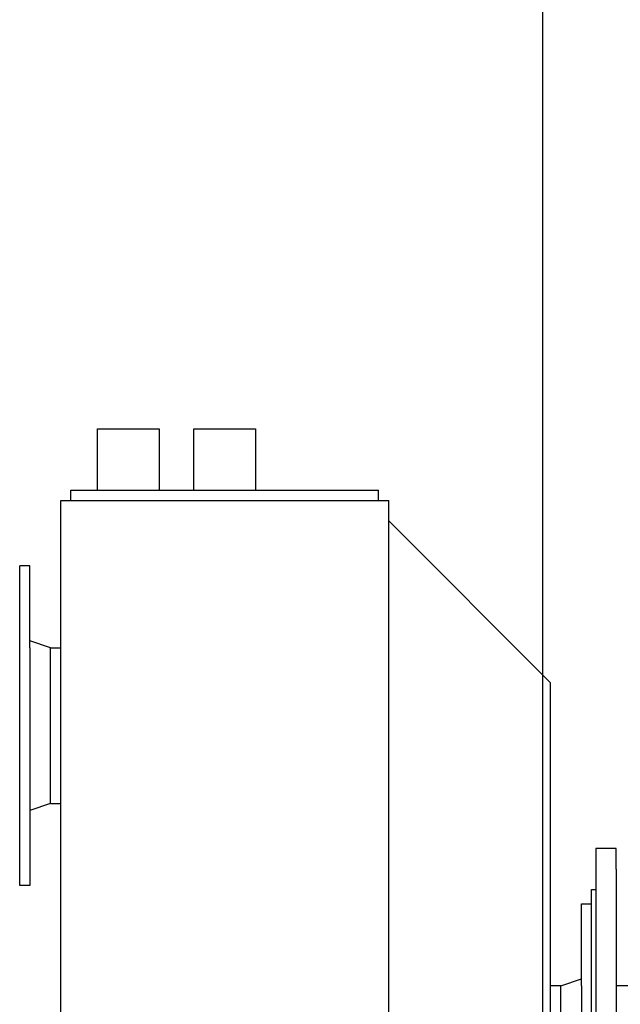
# Model space of a CAD drawing. Header units: millimetres. Extents: x -26820 to -12632, y -5851 to 1958.
# Tile 53 of 95: x -19046 to -19016, y 756 to 804. Entities that reach past the tile are written whole.
import ezdxf

# ---------------------------------------------------------------- set-up
doc = ezdxf.new("R2010")
doc.units = ezdxf.units.MM

# ---------------------------------------------------------------- blocks, each defined once
blk = doc.blocks.new('FRAME FRONT DN65 2X')
at = {"linetype": 'Continuous'}
blk.add_line((-26, 1490), (-26, 0), dxfattribs=at)
blk = doc.blocks.new('2xF')
at = {"linetype": 'Continuous'}
for p, q in [((26, 480), (26, 0)), ((36, 480), (26, 480)), ((36, 470), (36, 480)), ((36, 470), (36, 10)), ((24, 460), (26, 460)), ((24, 50), (24, 460)), ((1074, 413.05), (36, 413.05))]:
    blk.add_line(p, q, dxfattribs=at)
blk.add_blockref('FRAME FRONT DN65 2X', (26, 0))
blk = doc.blocks.new('fl')
for p, q in [((-5, 38.05), (-5, 78.05)), ((-5, 78.05), (0, 78.05)), ((0, -78.05), (0, 78.05)), ((-15, 38.05), (-5, 41.4)), ((-15, -38.05), (-15, 38.05)), ((-5, 38.05), (-5, -38.05)), ((-15, -38.05), (-5, -41.4)), ((-5, -38.05), (-5, -78.05)), ((-5, -78.05), (0, -78.05))]:
    blk.add_line(p, q)
blk = doc.blocks.new('sp')
for p, q in [((-241, 280), (-241, 310)), ((-241, 310), (-211, 310)), ((-211, 310), (-211, 280)), ((-194, 280), (-194, 310)), ((-194, 310), (-164, 310)), ((-164, 310), (-164, 280)), ((-254, 275), (-254, 280)), ((-254, 280), (-104, 280)), ((-104, 275), (-104, 280)), ((-259, 275), (-99, 275)), ((-259, 165), (-259, 275)), ((-99, -275), (-99, 275)), ((-99, 265), (-20, 186)), ((-264, 203.05), (-259, 203.05)), ((-20, 38.05), (-20, 186)), ((-259, -165), (-259, 165)), ((-264, 126.95), (-259, 126.95)), ((-15, 38.05), (-20, 38.05)), ((-20, -38.05), (-20, 38.05))]:
    blk.add_line(p, q)
at = {"xscale": -1}
blk.add_blockref('fl', (-279, 165), dxfattribs=at)
blk.add_blockref('fl', (0, 0))

msp = doc.modelspace()

# ---------------------------------------------------------------- block references
at = {"xscale": 0.1, "yscale": 0.1, "zscale": 0.1}
for name, p in [('2xF', (-19020.079, 715.296)), ('sp', (-19017.679, 752.796))]:
    msp.add_blockref(name, p, dxfattribs=at)

doc.saveas('drawing.dxf')
